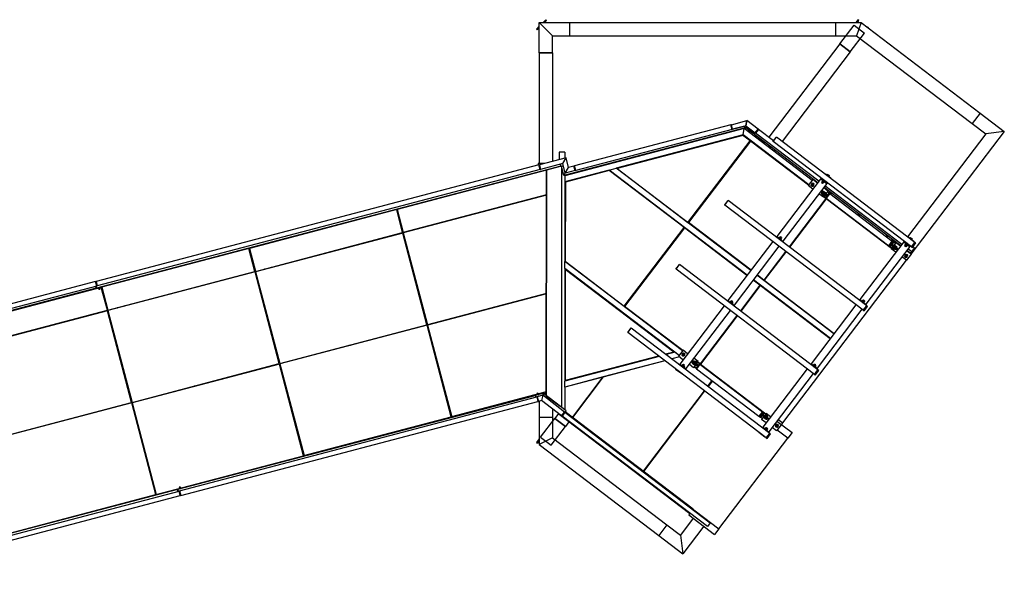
# Model space of a CAD drawing. Header units: millimetres. Extents: x 30 to 60678, y -866 to 36935.
# Tile 26 of 26: x 50298 to 60678, y 19473 to 25501. Entities that reach past the tile are written whole.
import ezdxf

# ---------------------------------------------------------------- set-up
doc = ezdxf.new("R2010")
doc.units = ezdxf.units.MM

# ---------------------------------------------------------------- blocks, each defined once
blk = doc.blocks.new('zw$6E5A')
at = {"color": 7}
for p, q in [((16945, 12066), (16916, 12037)), ((16933, 12037), (16953, 12058)), ((16953, 12058), (16945, 12066)), ((20236, 12065), (20215, 12037)), ((20230, 12037), (20246, 12058)), ((20246, 12058), (20236, 12065)), ((16875, 11996), (16846, 11967)), ((16846, 11967), (16854, 11959)), ((16854, 11959), (16875, 11979)), ((16875, 12037), (17015, 11897)), ((16875, 12037), (17195, 12037)), ((16875, 11717), (16875, 12037)), ((16875, 12037), (17015, 11897)), ((17195, 12037), (17195, 11897)), ((17195, 12037), (20000, 12037)), ((17195, 12037), (17195, 11897)), ((20000, 12037), (20000, 11897)), ((20000, 12037), (20000, 11897)), ((20000, 12037), (20268, 12037)), ((20043, 11810), (20194, 12009)), ((20194, 12009), (20305, 11925)), ((20268, 12037), (20220, 11897)), ((20268, 12037), (20220, 11897)), ((20268, 12037), (21524, 11082)), ((20338, 11988), (20336, 11985)), ((20348, 11980), (20338, 11988)), ((20346, 11978), (20348, 11980)), ((17015, 11897), (17195, 11897)), ((17015, 11717), (17015, 11897)), ((17195, 11897), (20000, 11897)), ((20000, 11897), (20220, 11897)), ((20154, 11726), (20305, 11925)), ((20220, 11897), (21439, 10970)), ((20043, 11810), (19295, 10827)), ((20043, 11810), (20154, 11726)), ((20154, 11726), (20043, 11810)), ((16875, 11717), (16875, 10549)), ((17015, 11717), (16875, 11717)), ((16875, 11717), (17015, 11717)), ((17015, 11717), (17015, 10572)), ((20154, 11726), (19437, 10782)), ((18902, 10959), (19065, 11003)), ((19065, 11003), (19054, 10948)), ((19054, 10948), (19065, 11003)), ((19184, 10912), (19065, 11003)), ((21524, 11082), (21439, 10970)), ((21524, 11082), (21439, 10970)), ((21524, 11082), (21778, 10888)), ((19045, 10924), (17135, 10422)), ((19037, 10917), (17145, 10420)), ((18897, 10958), (17247, 10524)), ((18910, 10909), (17260, 10476)), ((18902, 10959), (18897, 10958)), ((18910, 10909), (18897, 10958)), ((18910, 10909), (18897, 10958)), ((18897, 10958), (18897, 10958)), ((18914, 10911), (18902, 10959)), ((18914, 10911), (18910, 10909)), ((18910, 10909), (18910, 10909)), ((18914, 10911), (19054, 10948)), ((19040, 10944), (18914, 10911)), ((18914, 10911), (18914, 10911)), ((19024, 10852), (19037, 10917)), ((19754, 10372), (19037, 10917)), ((19045, 10924), (19040, 10944)), ((19053, 10924), (19065, 10940)), ((19811, 10347), (19053, 10924)), ((19054, 10948), (19153, 10872)), ((19153, 10872), (19184, 10912)), ((19157, 10869), (19188, 10909)), ((19188, 10909), (19157, 10869)), ((19184, 10912), (19184, 10912)), ((19184, 10912), (19188, 10909)), ((19346, 10789), (19188, 10909)), ((19188, 10909), (19188, 10909)), ((21439, 10970), (21582, 10861)), ((19024, 10852), (17686, 10500)), ((19022, 10846), (17697, 10498)), ((18730, 10840), (18706, 10833)), ((18706, 10833), (18707, 10831)), ((18708, 10836), (18709, 10834)), ((18717, 10838), (18718, 10837)), ((18727, 10841), (18727, 10839)), ((18730, 10840), (18730, 10837)), ((18822, 10866), (18823, 10861)), ((18833, 10869), (18835, 10864)), ((19025, 10851), (19022, 10846)), ((19098, 10789), (19022, 10846)), ((19718, 10324), (19024, 10852)), ((19078, 10890), (19076, 10887)), ((19097, 10875), (19078, 10890)), ((19086, 10896), (19080, 10888)), ((19101, 10885), (19086, 10896)), ((19093, 10891), (19087, 10883)), ((19090, 10896), (19089, 10894)), ((19101, 10885), (19095, 10877)), ((19097, 10875), (19095, 10873)), ((19099, 10888), (19098, 10887)), ((19149, 10835), (19148, 10833)), ((19168, 10821), (19149, 10835)), ((19157, 10842), (19151, 10834)), ((19153, 10872), (19153, 10872)), ((19153, 10872), (19157, 10869)), ((19823, 10363), (19157, 10869)), ((19157, 10869), (19157, 10869)), ((19172, 10830), (19157, 10842)), ((19165, 10836), (19159, 10828)), ((19161, 10841), (19160, 10840)), ((19172, 10830), (19166, 10822)), ((19168, 10821), (19167, 10818)), ((19171, 10834), (19170, 10832)), ((19185, 10823), (19176, 10811)), ((19183, 10812), (19189, 10820)), ((19247, 10764), (19183, 10812)), ((19207, 10798), (19205, 10795)), ((19226, 10783), (19207, 10798)), ((19213, 10802), (19208, 10797)), ((19217, 10799), (19213, 10794)), ((19340, 10781), (19376, 10828)), ((19341, 10780), (19377, 10828)), ((19341, 10780), (19377, 10828)), ((19377, 10828), (19376, 10828)), ((20837, 9718), (19377, 10828)), ((21582, 10861), (20758, 9778)), ((21778, 10888), (20794, 9593)), ((21778, 10888), (21582, 10861)), ((21778, 10888), (21582, 10861)), ((18444, 9929), (19098, 10789)), ((19102, 10786), (18448, 9926)), ((18782, 10788), (18784, 10783)), ((19076, 10753), (19072, 10756)), ((19715, 10320), (19102, 10786)), ((19145, 10760), (19142, 10756)), ((19207, 10712), (19204, 10708)), ((19225, 10793), (19221, 10787)), ((19224, 10699), (19221, 10695)), ((19226, 10783), (19224, 10781)), ((19229, 10790), (19225, 10784)), ((19253, 10772), (19244, 10760)), ((19244, 10760), (19247, 10764)), ((19293, 10726), (19291, 10724)), ((19312, 10712), (19293, 10726)), ((19301, 10733), (19295, 10725)), ((19316, 10721), (19301, 10733)), ((19308, 10727), (19302, 10719)), ((19305, 10732), (19303, 10731)), ((19316, 10721), (19310, 10713)), ((19312, 10712), (19310, 10709)), ((19314, 10725), (19313, 10723)), ((19341, 10780), (19340, 10781)), ((20800, 9670), (19341, 10780)), ((17158, 10610), (16878, 10536)), ((17085, 10669), (17085, 10591)), ((17145, 10669), (17085, 10669)), ((17123, 10549), (17158, 10610)), ((17123, 10549), (17158, 10610)), ((17145, 10669), (17145, 10606)), ((17185, 10508), (17158, 10610)), ((18021, 10655), (18022, 10651)), ((18033, 10658), (18034, 10654)), ((18105, 10610), (18107, 10605)), ((18149, 10687), (18126, 10681)), ((18126, 10681), (18127, 10678)), ((18128, 10683), (18129, 10682)), ((18137, 10686), (18138, 10684)), ((18146, 10688), (18147, 10686)), ((18149, 10687), (18150, 10684)), ((19364, 10687), (19355, 10675)), ((16873, 10535), (12204, 9306)), ((17103, 10523), (12208, 9235)), ((16886, 10486), (12217, 9258)), ((16927, 10549), (16865, 10549)), ((16865, 10549), (16865, 10533)), ((16873, 10535), (16878, 10536)), ((16886, 10486), (16873, 10535)), ((16873, 10535), (16886, 10486)), ((16878, 10536), (16890, 10488)), ((16886, 10486), (16890, 10488)), ((17123, 10549), (16890, 10488)), ((16890, 10488), (16890, 10488)), ((16890, 10488), (16890, 10488)), ((17112, 10520), (16953, 10478)), ((17025, 10502), (17025, 10497)), ((17085, 10518), (17085, 10513)), ((17098, 10542), (17103, 10523)), ((17110, 10519), (17129, 10524)), ((17135, 10422), (17110, 10519)), ((17112, 10510), (17110, 7979)), ((17112, 10520), (17112, 10520)), ((17149, 10447), (17123, 10549)), ((17149, 10447), (17185, 10508)), ((17149, 10447), (17185, 10508)), ((17242, 10523), (17185, 10508)), ((17247, 10524), (17242, 10523)), ((17255, 10475), (17242, 10523)), ((17255, 10475), (17242, 10523)), ((17242, 10523), (17242, 10523)), ((17260, 10476), (17247, 10524)), ((17260, 10476), (17247, 10524)), ((17612, 10481), (17686, 10500)), ((19106, 9420), (17686, 10500)), ((17697, 10498), (18444, 9929)), ((16953, 10478), (15377, 10064)), ((16817, 10448), (16819, 10443)), ((16819, 10448), (16820, 10443)), ((16828, 10451), (16830, 10446)), ((16865, 10460), (16865, 10455)), ((16939, 10480), (16939, 10475)), ((16953, 10478), (16950, 8101)), ((16950, 8101), (16953, 10478)), ((16951, 10483), (16951, 10478)), ((17135, 10422), (17149, 10447)), ((17135, 10422), (17149, 10447)), ((17612, 10481), (17145, 10358)), ((17145, 10425), (17145, 9516)), ((17255, 10475), (17149, 10447)), ((17255, 10475), (17149, 10447)), ((17149, 10447), (17149, 10447)), ((17612, 10475), (17151, 10354)), ((17260, 10476), (17255, 10475)), ((17255, 10475), (17255, 10475)), ((17346, 10478), (17348, 10473)), ((17358, 10481), (17359, 10476)), ((19069, 9372), (17612, 10481)), ((18402, 9874), (17612, 10475)), ((17669, 10438), (17666, 10434)), ((17787, 10429), (17784, 10425)), ((19847, 10395), (19380, 9781)), ((19849, 10394), (19844, 10387)), ((19844, 10387), (19908, 10339)), ((19884, 10443), (19885, 10445)), ((19885, 10445), (19949, 10397)), ((19905, 10430), (19903, 10428)), ((19929, 10412), (19905, 10430)), ((19908, 10428), (19914, 10436)), ((19914, 10436), (19933, 10422)), ((19923, 10429), (19917, 10421)), ((19933, 10422), (19927, 10414)), ((19929, 10412), (19927, 10410)), ((19949, 10397), (19947, 10394)), ((17151, 10329), (17145, 10329)), ((17151, 10354), (17150, 9519)), ((19906, 10340), (19444, 9732)), ((19760, 10380), (19712, 10316)), ((19759, 10280), (19712, 10316)), ((19743, 10318), (19743, 10320)), ((19744, 10315), (19743, 10318)), ((19746, 10334), (19744, 10320)), ((19744, 10320), (19755, 10312)), ((19746, 10312), (19744, 10315)), ((19759, 10339), (19746, 10334)), ((19750, 10310), (19746, 10312)), ((19754, 10310), (19750, 10310)), ((19755, 10311), (19754, 10310)), ((19755, 10312), (19768, 10317)), ((19758, 10341), (19760, 10341)), ((19770, 10331), (19759, 10339)), ((19808, 10343), (19760, 10380)), ((19760, 10341), (19764, 10341)), ((19764, 10341), (19767, 10339)), ((19767, 10339), (19770, 10336)), ((19768, 10317), (19770, 10331)), ((19770, 10336), (19771, 10333)), ((19771, 10333), (19771, 10331)), ((19778, 10370), (19776, 10367)), ((19793, 10358), (19778, 10370)), ((19782, 10369), (19781, 10368)), ((19786, 10364), (19784, 10361)), ((19792, 10362), (19791, 10360)), ((19793, 10358), (19792, 10356)), ((19858, 10357), (19850, 10346)), ((19863, 10337), (19850, 10346)), ((19863, 10369), (19855, 10359)), ((19855, 10359), (19874, 10345)), ((19862, 10374), (19861, 10371)), ((19884, 10353), (19861, 10371)), ((19871, 10347), (19863, 10337)), ((19872, 10362), (19865, 10352)), ((19919, 10259), (19872, 10295)), ((19874, 10345), (19882, 10355)), ((20686, 9681), (19875, 10299)), ((19886, 10356), (19884, 10353)), ((20699, 9697), (19887, 10315)), ((19898, 10281), (19895, 10277)), ((19902, 10278), (19899, 10274)), ((19908, 10339), (19913, 10345)), ((16952, 10220), (15441, 9822)), ((16952, 10215), (15442, 9817)), ((15883, 10202), (15884, 10197)), ((15884, 10202), (15885, 10197)), ((15894, 10205), (15895, 10200)), ((16818, 10184), (16815, 10178)), ((16818, 10184), (16816, 10179)), ((16891, 10204), (16889, 10198)), ((16905, 10207), (16905, 10202)), ((16906, 10207), (16906, 10202)), ((19898, 10181), (19510, 9671)), ((19902, 10178), (19514, 9668)), ((19871, 10195), (19823, 10231)), ((19840, 10253), (19900, 10208)), ((19895, 10221), (19845, 10260)), ((19854, 10234), (19854, 10235)), ((19855, 10230), (19854, 10234)), ((19856, 10241), (19855, 10236)), ((19855, 10236), (19866, 10227)), ((19858, 10227), (19855, 10230)), ((19861, 10258), (19856, 10251)), ((19864, 10223), (19856, 10214)), ((19856, 10214), (19856, 10213)), ((19856, 10213), (19864, 10208)), ((19861, 10226), (19858, 10227)), ((19865, 10232), (19860, 10226)), ((19860, 10226), (19875, 10215)), ((19916, 10216), (19861, 10258)), ((19865, 10226), (19861, 10226)), ((19866, 10234), (19864, 10232)), ((19864, 10232), (19865, 10232)), ((19864, 10208), (19871, 10217)), ((19868, 10205), (19864, 10208)), ((19865, 10232), (19884, 10218)), ((19866, 10226), (19865, 10226)), ((19866, 10227), (19872, 10229)), ((19871, 10228), (19866, 10221)), ((19870, 10255), (19867, 10253)), ((19875, 10214), (19868, 10205)), ((19870, 10256), (19871, 10256)), ((19881, 10246), (19870, 10255)), ((19871, 10256), (19875, 10256)), ((19888, 10217), (19871, 10195)), ((19878, 10222), (19873, 10216)), ((19898, 10181), (19874, 10199)), ((19875, 10256), (19878, 10254)), ((19877, 10248), (19875, 10247)), ((19875, 10215), (19880, 10221)), ((19875, 10215), (19878, 10212)), ((19896, 10234), (19877, 10248)), ((19882, 10219), (19877, 10213)), ((19895, 10189), (19877, 10203)), ((19878, 10254), (19881, 10252)), ((19878, 10247), (19882, 10252)), ((19878, 10212), (19883, 10218)), ((19881, 10222), (19880, 10221)), ((19881, 10252), (19882, 10248)), ((19881, 10243), (19881, 10246)), ((19882, 10252), (19895, 10243)), ((19882, 10248), (19882, 10247)), ((19887, 10248), (19883, 10243)), ((19885, 10219), (19884, 10218)), ((19894, 10244), (19890, 10238)), ((19895, 10222), (19890, 10215)), ((19895, 10243), (19891, 10237)), ((19892, 10236), (19891, 10235)), ((19897, 10241), (19893, 10236)), ((19898, 10240), (19895, 10243)), ((19898, 10240), (19895, 10235)), ((19895, 10189), (19932, 10237)), ((19896, 10234), (19895, 10232)), ((19911, 10210), (19895, 10221)), ((19895, 10189), (19902, 10184)), ((19919, 10259), (19898, 10230)), ((19900, 10208), (19904, 10215)), ((19938, 10232), (19902, 10184)), ((19902, 10184), (19938, 10232)), ((19902, 10184), (20560, 9683)), ((20590, 9654), (19902, 10178)), ((19916, 10216), (19911, 10210)), ((19932, 10237), (19913, 10251)), ((19933, 10239), (19932, 10237)), ((19932, 10237), (19938, 10232)), ((19952, 10225), (19933, 10239)), ((19941, 10246), (19935, 10238)), ((19938, 10232), (20596, 9731)), ((19957, 10234), (19941, 10246)), ((19949, 10240), (19943, 10232)), ((19945, 10245), (19944, 10243)), ((19957, 10234), (19950, 10226)), ((19952, 10225), (19951, 10222)), ((19955, 10238), (19954, 10236)), ((18832, 10112), (18868, 10160)), ((18832, 10111), (18869, 10159)), ((18832, 10111), (18869, 10159)), ((18832, 10111), (18832, 10112)), ((20292, 9002), (18832, 10111)), ((18869, 10159), (18868, 10160)), ((20328, 9049), (18869, 10159)), ((19876, 10144), (19872, 10147)), ((15373, 10063), (13820, 9654)), ((15377, 10064), (15373, 10063)), ((15436, 9821), (15373, 10063)), ((15377, 10064), (15441, 9822)), ((15378, 10064), (15441, 9822)), ((16186, 10018), (16188, 10013)), ((16188, 10019), (16189, 10014)), ((16246, 10034), (16247, 10029)), ((20232, 10012), (20230, 10010)), ((20251, 9998), (20232, 10012)), ((20240, 10019), (20234, 10011)), ((20255, 10007), (20240, 10019)), ((20247, 10013), (20241, 10005)), ((20244, 10018), (20243, 10016)), ((20255, 10007), (20249, 9999)), ((20251, 9998), (20249, 9995)), ((20253, 10011), (20252, 10009)), ((14948, 9956), (14949, 9951)), ((14949, 9956), (14950, 9952)), ((14959, 9959), (14960, 9954)), ((15408, 9948), (15403, 9947)), ((15408, 9948), (15403, 9947)), ((15620, 9864), (15615, 9868)), ((17772, 9046), (18402, 9874)), ((18406, 9871), (17776, 9043)), ((18385, 9893), (18382, 9889)), ((19066, 9368), (18406, 9871)), ((18424, 9944), (18421, 9941)), ((19109, 9424), (18448, 9926)), ((18468, 9911), (18465, 9907)), ((13884, 9412), (15436, 9821)), ((15438, 9816), (13885, 9408)), ((15261, 9775), (15258, 9769)), ((15261, 9775), (15259, 9769)), ((15334, 9794), (15332, 9788)), ((15386, 9808), (15388, 9803)), ((15387, 9808), (15389, 9803)), ((15398, 9811), (15399, 9806)), ((15399, 9811), (15400, 9806)), ((15408, 9813), (15409, 9809)), ((15409, 9814), (15411, 9809)), ((15692, 8849), (15438, 9816)), ((15442, 9817), (15697, 8850)), ((15442, 9817), (15697, 8850)), ((15467, 9829), (15469, 9824)), ((15546, 9845), (15541, 9848)), ((15547, 9845), (15542, 9849)), ((18429, 9860), (18426, 9855)), ((19375, 9774), (19380, 9781)), ((19380, 9781), (19444, 9732)), ((19402, 9768), (19400, 9765)), ((19426, 9750), (19402, 9768)), ((19412, 9776), (19404, 9766)), ((19412, 9776), (19431, 9762)), ((19421, 9769), (19414, 9759)), ((19418, 9778), (19415, 9774)), ((19431, 9768), (19418, 9778)), ((19431, 9762), (19423, 9751)), ((19431, 9768), (19428, 9764)), ((20530, 9785), (20529, 9783)), ((20549, 9771), (20530, 9785)), ((20538, 9792), (20532, 9784)), ((20554, 9780), (20538, 9792)), ((20546, 9786), (20540, 9778)), ((20542, 9791), (20541, 9789)), ((20554, 9780), (20547, 9772)), ((20549, 9771), (20548, 9768)), ((20552, 9784), (20551, 9782)), ((20759, 9777), (20761, 9779)), ((20761, 9779), (20825, 9731)), ((20781, 9764), (20779, 9762)), ((20805, 9746), (20781, 9764)), ((20783, 9762), (20789, 9770)), ((20789, 9770), (20808, 9756)), ((20799, 9763), (20793, 9755)), ((13820, 9654), (13816, 9653)), ((13820, 9654), (13884, 9412)), ((13821, 9654), (13884, 9413)), ((14013, 9710), (14014, 9705)), ((14014, 9710), (14016, 9706)), ((14024, 9713), (14025, 9708)), ((19339, 9726), (18865, 9104)), ((19402, 9678), (18929, 9056)), ((19426, 9750), (19424, 9747)), ((19444, 9732), (19439, 9726)), ((20718, 9723), (20256, 9115)), ((20782, 9674), (20319, 9066)), ((20542, 9697), (20539, 9693)), ((20596, 9731), (20560, 9683)), ((20560, 9683), (20596, 9731)), ((20575, 9672), (20560, 9683)), ((20603, 9726), (20566, 9679)), ((20575, 9672), (20591, 9693)), ((20593, 9658), (20575, 9672)), ((20582, 9742), (20585, 9746)), ((20587, 9706), (20582, 9699)), ((20582, 9699), (20597, 9688)), ((20585, 9746), (20633, 9710)), ((20650, 9657), (20587, 9706)), ((20604, 9672), (20587, 9650)), ((20597, 9688), (20593, 9681)), ((20593, 9681), (20652, 9636)), ((20596, 9731), (20611, 9720)), ((20611, 9720), (20596, 9699)), ((20657, 9642), (20597, 9688)), ((20605, 9659), (20598, 9650)), ((20606, 9668), (20602, 9662)), ((20602, 9662), (20620, 9648)), ((20607, 9670), (20606, 9669)), ((20622, 9657), (20606, 9669)), ((20613, 9653), (20606, 9644)), ((20609, 9732), (20607, 9729)), ((20612, 9664), (20607, 9657)), ((20628, 9717), (20609, 9732)), ((20615, 9736), (20610, 9731)), ((20630, 9706), (20611, 9720)), ((20619, 9733), (20614, 9727)), ((20636, 9714), (20614, 9685)), ((20620, 9658), (20615, 9652)), ((20621, 9657), (20616, 9651)), ((20618, 9685), (20617, 9683)), ((20634, 9673), (20618, 9685)), ((20623, 9655), (20618, 9649)), ((20618, 9653), (20618, 9654)), ((20623, 9689), (20619, 9683)), ((20620, 9660), (20620, 9654)), ((20620, 9648), (20625, 9654)), ((20620, 9654), (20631, 9646)), ((20623, 9658), (20622, 9657)), ((20625, 9654), (20622, 9657)), ((20627, 9727), (20623, 9721)), ((20640, 9676), (20623, 9689)), ((20628, 9685), (20625, 9680)), ((20626, 9656), (20625, 9654)), ((20628, 9717), (20626, 9715)), ((20631, 9724), (20627, 9718)), ((20635, 9680), (20631, 9675)), ((20634, 9674), (20631, 9672)), ((20636, 9679), (20632, 9674)), ((20634, 9673), (20632, 9671)), ((20634, 9675), (20636, 9675)), ((20645, 9665), (20634, 9674)), ((20637, 9670), (20634, 9673)), ((20639, 9677), (20635, 9672)), ((20683, 9677), (20636, 9714)), ((20640, 9676), (20636, 9671)), ((20636, 9675), (20639, 9675)), ((20637, 9670), (20636, 9668)), ((20642, 9664), (20637, 9658)), ((20639, 9675), (20643, 9673)), ((20643, 9673), (20645, 9671)), ((20645, 9671), (20646, 9667)), ((20645, 9662), (20645, 9665)), ((20646, 9667), (20646, 9665)), ((20650, 9657), (20646, 9651)), ((20655, 9706), (20652, 9702)), ((20659, 9703), (20656, 9699)), ((20666, 9695), (20664, 9692)), ((20681, 9683), (20666, 9695)), ((20670, 9694), (20669, 9693)), ((20673, 9689), (20671, 9687)), ((20679, 9687), (20678, 9685)), ((20681, 9683), (20679, 9681)), ((20686, 9682), (20683, 9678)), ((20723, 9729), (20718, 9723)), ((20718, 9723), (20782, 9674)), ((20734, 9691), (20726, 9680)), ((20739, 9671), (20726, 9680)), ((20738, 9703), (20731, 9693)), ((20731, 9693), (20750, 9679)), ((20738, 9708), (20736, 9705)), ((20760, 9687), (20736, 9705)), ((20746, 9681), (20739, 9671)), ((20748, 9696), (20740, 9686)), ((20750, 9679), (20758, 9689)), ((20762, 9690), (20760, 9687)), ((20782, 9674), (20786, 9681)), ((20800, 9670), (20837, 9718)), ((20837, 9718), (20800, 9670)), ((20800, 9670), (20809, 9664)), ((20837, 9717), (20801, 9670)), ((20808, 9756), (20802, 9748)), ((20802, 9619), (20832, 9658)), ((20832, 9658), (20802, 9619)), ((20805, 9746), (20803, 9744)), ((20809, 9664), (20845, 9712)), ((20832, 9658), (20815, 9672)), ((20825, 9731), (20823, 9729)), ((20845, 9712), (20837, 9718)), ((13816, 9653), (12263, 9245)), ((13879, 9411), (13816, 9653)), ((14630, 9609), (14631, 9604)), ((14631, 9609), (14632, 9604)), ((14689, 9624), (14690, 9619)), ((19474, 9624), (19244, 9321)), ((19478, 9621), (19248, 9318)), ((20635, 9614), (20587, 9650)), ((20609, 9641), (20598, 9650)), ((20616, 9651), (20609, 9641)), ((20620, 9649), (20618, 9653)), ((20622, 9646), (20620, 9649)), ((20625, 9645), (20622, 9646)), ((20629, 9644), (20625, 9645)), ((20631, 9645), (20629, 9644)), ((20631, 9646), (20636, 9648)), ((20746, 9529), (20699, 9565)), ((20730, 9568), (20730, 9569)), ((20731, 9564), (20730, 9568)), ((20733, 9583), (20731, 9570)), ((20731, 9570), (20742, 9561)), ((20733, 9562), (20731, 9564)), ((20746, 9589), (20733, 9583)), ((20737, 9560), (20733, 9562)), ((20741, 9560), (20737, 9560)), ((20742, 9560), (20741, 9560)), ((20742, 9561), (20755, 9567)), ((20795, 9593), (20746, 9529)), ((20746, 9590), (20747, 9590)), ((20757, 9580), (20746, 9589)), ((20795, 9593), (20747, 9629)), ((20747, 9590), (20751, 9590)), ((20790, 9603), (20750, 9633)), ((20751, 9590), (20754, 9589)), ((20754, 9589), (20757, 9586)), ((20755, 9567), (20757, 9580)), ((20757, 9586), (20758, 9582)), ((20758, 9582), (20758, 9581)), ((20802, 9619), (20762, 9649)), ((20802, 9619), (20790, 9603)), ((13078, 9464), (13079, 9459)), ((13080, 9464), (13081, 9460)), ((13089, 9467), (13091, 9462)), ((13851, 9538), (13846, 9537)), ((13851, 9538), (13846, 9537)), ((14063, 9454), (14058, 9458)), ((17150, 9549), (17145, 9549)), ((18386, 8573), (17145, 9516)), ((17145, 9441), (17145, 9516)), ((17150, 9519), (17772, 9046)), ((17203, 9479), (17200, 9475)), ((18317, 9435), (18353, 9483)), ((18318, 9435), (18354, 9483)), ((18318, 9435), (18354, 9483)), ((18354, 9483), (18353, 9483)), ((19814, 8373), (18354, 9483)), ((19442, 7814), (20746, 9529)), ((12327, 9003), (13879, 9411)), ((13881, 9406), (12328, 8998)), ((13704, 9365), (13701, 9359)), ((13705, 9365), (13702, 9359)), ((13777, 9384), (13775, 9379)), ((13829, 9398), (13831, 9393)), ((13830, 9398), (13832, 9393)), ((13841, 9401), (13843, 9396)), ((13842, 9401), (13844, 9397)), ((13851, 9404), (13852, 9399)), ((13853, 9404), (13854, 9399)), ((14135, 8439), (13881, 9406)), ((13885, 9408), (14140, 8440)), ((13886, 9408), (14140, 8441)), ((13911, 9419), (13912, 9415)), ((13989, 9435), (13984, 9439)), ((13990, 9435), (13985, 9439)), ((18350, 8525), (17145, 9441)), ((17145, 9441), (17145, 8254)), ((17150, 9431), (17150, 8261)), ((18294, 8561), (17150, 9431)), ((17247, 9363), (17244, 9359)), ((18318, 9435), (18317, 9435)), ((19777, 8325), (18318, 9435)), ((19981, 8754), (19169, 9372)), ((19244, 9321), (19172, 9375)), ((12199, 9305), (8464, 8323)), ((12212, 9257), (8477, 8274)), ((12259, 9243), (10707, 8835)), ((12199, 9305), (12204, 9306)), ((12212, 9257), (12199, 9305)), ((12199, 9305), (12199, 9305)), ((12212, 9257), (12199, 9305)), ((12199, 9254), (12205, 9234)), ((12202, 9254), (12206, 9240)), ((12203, 9255), (12207, 9240)), ((12203, 9255), (12207, 9240)), ((12204, 9306), (12217, 9258)), ((12217, 9258), (12204, 9306)), ((12209, 9238), (12205, 9255)), ((12210, 9236), (12205, 9255)), ((12206, 9240), (12208, 9240)), ((12217, 9258), (12212, 9257)), ((12212, 9257), (12212, 9257)), ((12223, 9239), (12223, 9237)), ((12223, 9239), (12224, 9237)), ((12243, 9242), (12224, 9237)), ((12229, 9239), (12231, 9231)), ((12238, 9241), (12240, 9233)), ((12243, 9244), (12243, 9242)), ((12243, 9242), (12245, 9235)), ((12263, 9245), (12259, 9243)), ((12323, 9002), (12259, 9243)), ((12263, 9245), (12327, 9003)), ((12264, 9245), (12327, 9003)), ((17150, 9335), (17145, 9335)), ((19202, 9265), (18996, 8995)), ((19206, 9262), (19000, 8992)), ((19202, 9265), (19130, 9320)), ((19945, 8706), (19133, 9324)), ((19185, 9284), (19182, 9280)), ((19942, 8702), (19206, 9262)), ((19224, 9336), (19221, 9332)), ((19229, 9251), (19226, 9247)), ((19248, 9318), (19984, 8758)), ((19268, 9303), (19265, 9299)), ((12205, 9234), (8469, 8251)), ((12143, 9218), (12145, 9213)), ((12145, 9219), (12146, 9214)), ((12154, 9221), (12156, 9216)), ((12209, 9238), (12204, 9236)), ((12208, 9237), (12208, 9235)), ((12209, 9238), (12209, 9238)), ((12224, 9237), (12223, 9237)), ((12226, 9229), (12224, 9237)), ((12224, 9237), (12226, 9230)), ((12245, 9235), (12226, 9230)), ((12226, 9230), (12226, 9229)), ((12230, 9231), (12232, 9223)), ((12231, 9231), (12233, 9223)), ((12233, 9223), (12232, 9223)), ((12233, 9223), (12242, 9225)), ((12233, 9223), (12233, 9223)), ((12240, 9233), (12242, 9226)), ((12242, 9226), (12242, 9225)), ((13073, 9199), (13074, 9194)), ((13074, 9199), (13075, 9195)), ((13132, 9215), (13133, 9210)), ((16951, 9180), (15697, 8850)), ((16951, 9175), (15698, 8845)), ((16875, 9160), (16875, 9155)), ((16905, 9168), (16905, 9163)), ((16906, 9168), (16906, 9163)), ((12294, 9129), (12289, 9127)), ((12294, 9129), (12289, 9127)), ((12506, 9045), (12501, 9049)), ((16428, 9042), (16425, 9037)), ((16442, 9046), (16443, 9041)), ((16444, 9047), (16445, 9042)), ((16502, 9062), (16503, 9057)), ((17752, 9061), (17749, 9057)), ((18389, 8577), (17776, 9043)), ((18824, 9050), (18357, 8435)), ((18861, 9098), (18865, 9104)), ((18865, 9104), (18929, 9056)), ((18887, 9091), (18885, 9089)), ((18911, 9073), (18887, 9091)), ((18897, 9100), (18890, 9089)), ((18897, 9100), (18916, 9085)), ((18907, 9092), (18899, 9082)), ((18904, 9101), (18901, 9097)), ((18916, 9092), (18904, 9101)), ((18916, 9085), (18909, 9075)), ((18911, 9073), (18909, 9071)), ((18916, 9092), (18913, 9088)), ((18929, 9056), (18924, 9049)), ((20214, 9061), (19741, 8438)), ((20251, 9108), (20256, 9115)), ((20256, 9115), (20319, 9066)), ((20277, 9102), (20275, 9100)), ((20301, 9084), (20277, 9102)), ((20287, 9110), (20280, 9100)), ((20287, 9110), (20307, 9096)), ((20297, 9103), (20289, 9093)), ((20294, 9112), (20291, 9108)), ((20328, 9049), (20292, 9002)), ((20292, 9002), (20328, 9049)), ((20329, 9049), (20293, 9001)), ((20306, 9102), (20294, 9112)), ((20307, 9096), (20299, 9086)), ((20301, 9084), (20299, 9081)), ((20300, 8995), (20337, 9043)), ((20306, 9102), (20303, 9098)), ((20319, 9066), (20314, 9060)), ((20337, 9043), (20328, 9049)), ((10770, 8593), (12323, 9002)), ((12324, 8997), (10771, 8588)), ((12147, 8955), (12144, 8950)), ((12148, 8956), (12145, 8950)), ((12221, 8975), (12218, 8969)), ((12272, 8988), (12274, 8984)), ((12273, 8989), (12275, 8984)), ((12284, 8992), (12286, 8987)), ((12285, 8992), (12287, 8987)), ((12294, 8994), (12295, 8989)), ((12296, 8995), (12297, 8990)), ((12578, 8030), (12324, 8997)), ((12328, 8998), (12583, 8031)), ((12329, 8998), (12583, 8031)), ((12354, 9010), (12355, 9005)), ((12432, 9025), (12427, 9029)), ((12433, 9026), (12428, 9029)), ((16354, 9023), (16351, 9017)), ((16355, 9023), (16352, 9017)), ((17796, 9028), (17793, 9024)), ((18888, 9001), (18421, 8387)), ((18960, 8947), (18572, 8437)), ((18964, 8944), (18576, 8434)), ((20278, 9012), (19805, 8390)), ((20292, 9002), (20300, 8995)), ((14140, 8440), (15692, 8849)), ((15693, 8844), (14141, 8436)), ((15642, 8836), (15643, 8831)), ((15643, 8836), (15644, 8831)), ((15662, 8841), (15664, 8836)), ((15663, 8841), (15665, 8837)), ((15664, 8841), (15665, 8837)), ((15665, 8842), (15666, 8837)), ((15948, 7877), (15693, 8844)), ((15698, 8845), (15953, 7878)), ((15698, 8845), (15952, 7878)), ((15723, 8857), (15724, 8852)), ((11516, 8789), (11517, 8785)), ((11517, 8790), (11518, 8785)), ((11575, 8805), (11577, 8800)), ((17809, 8767), (17845, 8815)), ((17809, 8766), (17846, 8814)), ((17809, 8766), (17846, 8814)), ((17809, 8766), (17809, 8767)), ((19269, 7656), (17809, 8766)), ((17846, 8814), (17845, 8815)), ((19305, 7704), (17846, 8814)), ((14871, 8633), (14868, 8627)), ((14885, 8637), (14887, 8632)), ((14887, 8637), (14888, 8632)), ((14945, 8652), (14946, 8647)), ((14964, 8652), (14959, 8656)), ((14965, 8652), (14960, 8656)), ((15038, 8672), (15033, 8676)), ((18202, 8637), (18199, 8633)), ((14798, 8614), (14795, 8608)), ((14797, 8613), (14795, 8608)), ((18139, 8516), (17145, 8254)), ((18134, 8519), (17150, 8261)), ((18294, 8561), (18208, 8539)), ((18305, 8559), (18213, 8535)), ((18243, 8548), (18245, 8543)), ((18350, 8525), (18305, 8559)), ((18392, 8581), (18344, 8517)), ((18391, 8481), (18344, 8517)), ((18381, 8527), (18381, 8529)), ((18382, 8524), (18381, 8527)), ((18384, 8543), (18382, 8529)), ((18382, 8529), (18393, 8521)), ((18385, 8521), (18382, 8524)), ((18397, 8548), (18384, 8543)), ((18388, 8520), (18385, 8521)), ((18392, 8519), (18388, 8520)), ((18440, 8544), (18392, 8581)), ((18393, 8520), (18392, 8519)), ((18393, 8521), (18406, 8526)), ((18397, 8550), (18398, 8550)), ((18408, 8540), (18397, 8548)), ((18398, 8550), (18402, 8550)), ((18402, 8550), (18405, 8548)), ((18405, 8548), (18408, 8545)), ((18406, 8526), (18408, 8540)), ((18408, 8545), (18409, 8542)), ((18409, 8542), (18409, 8540)), ((12583, 8031), (14135, 8439)), ((14136, 8434), (12584, 8026)), ((14085, 8426), (14086, 8421)), ((14086, 8426), (14087, 8422)), ((14106, 8432), (14107, 8427)), ((14107, 8432), (14108, 8427)), ((14107, 8432), (14108, 8427)), ((14108, 8432), (14110, 8427)), ((14391, 7467), (14136, 8434)), ((14141, 8436), (14396, 7469)), ((14141, 8436), (14395, 7469)), ((14166, 8447), (14168, 8443)), ((18200, 8469), (17145, 8192)), ((18200, 8469), (17550, 8299)), ((18353, 8510), (18273, 8489)), ((18353, 8510), (18273, 8489)), ((18352, 8429), (18357, 8435)), ((18357, 8435), (18421, 8387)), ((18379, 8423), (18377, 8420)), ((18403, 8404), (18379, 8423)), ((18389, 8431), (18381, 8421)), ((18389, 8431), (18408, 8417)), ((18398, 8424), (18391, 8414)), ((18395, 8433), (18392, 8429)), ((18408, 8423), (18395, 8433)), ((18408, 8417), (18400, 8406)), ((18408, 8423), (18405, 8419)), ((18503, 8396), (18455, 8432)), ((18532, 8429), (18482, 8467)), ((18487, 8474), (18546, 8428)), ((18488, 8452), (18493, 8459)), ((18543, 8411), (18488, 8452)), ((18492, 8443), (18492, 8444)), ((18493, 8439), (18492, 8443)), ((18494, 8448), (18493, 8445)), ((18493, 8445), (18504, 8436)), ((18496, 8436), (18493, 8439)), ((18499, 8435), (18496, 8436)), ((18503, 8439), (18499, 8434)), ((18503, 8435), (18499, 8435)), ((18512, 8424), (18499, 8434)), ((18502, 8441), (18501, 8440)), ((18517, 8428), (18501, 8440)), ((18508, 8464), (18503, 8461)), ((18504, 8435), (18503, 8435)), ((18525, 8425), (18503, 8396)), ((18551, 8460), (18504, 8496)), ((18504, 8436), (18508, 8438)), ((18508, 8435), (18504, 8430)), ((18508, 8465), (18509, 8465)), ((18519, 8455), (18508, 8464)), ((18509, 8465), (18513, 8465)), ((18514, 8430), (18510, 8425)), ((18513, 8456), (18512, 8454)), ((18516, 8429), (18512, 8424)), ((18515, 8421), (18512, 8424)), ((18513, 8465), (18517, 8463)), ((18529, 8444), (18513, 8456)), ((18519, 8462), (18514, 8455)), ((18518, 8427), (18514, 8422)), ((18519, 8426), (18515, 8421)), ((18517, 8463), (18519, 8461)), ((18518, 8430), (18517, 8428)), ((18521, 8425), (18517, 8428)), ((18518, 8450), (18519, 8455)), ((18537, 8448), (18519, 8462)), ((18519, 8461), (18520, 8457)), ((18525, 8457), (18520, 8451)), ((18520, 8457), (18520, 8456)), ((18522, 8427), (18521, 8425)), ((18529, 8469), (18522, 8459)), ((18532, 8452), (18527, 8445)), ((18564, 8438), (18527, 8390)), ((18529, 8444), (18528, 8442)), ((18541, 8460), (18529, 8469)), ((18533, 8451), (18529, 8444)), ((18533, 8441), (18529, 8444)), ((18537, 8463), (18530, 8453)), ((18536, 8449), (18531, 8443)), ((18533, 8441), (18531, 8440)), ((18537, 8448), (18532, 8442)), ((18537, 8436), (18532, 8429)), ((18532, 8429), (18532, 8429)), ((18548, 8417), (18532, 8429)), ((18541, 8460), (18534, 8451)), ((18551, 8460), (18534, 8437)), ((18570, 8433), (18534, 8385)), ((18570, 8433), (18534, 8385)), ((18546, 8428), (18541, 8422)), ((18543, 8411), (18548, 8417)), ((18564, 8438), (18545, 8452)), ((18572, 8437), (18548, 8456)), ((18552, 8453), (18549, 8449)), ((18570, 8433), (18564, 8438)), ((18570, 8433), (19228, 7932)), ((18576, 8434), (19265, 7911)), ((18596, 8419), (18593, 8415)), ((19736, 8432), (19741, 8438)), ((19741, 8438), (19805, 8390)), ((19763, 8425), (19761, 8423)), ((19787, 8407), (19763, 8425)), ((19773, 8434), (19765, 8424)), ((19773, 8434), (19792, 8419)), ((19783, 8427), (19775, 8416)), ((19779, 8435), (19776, 8431)), ((19792, 8426), (19779, 8435)), ((19792, 8419), (19784, 8409)), ((19792, 8426), (19789, 8422)), ((17150, 8355), (17145, 8355)), ((18316, 8381), (18314, 8379)), ((18378, 8330), (18314, 8379)), ((18379, 8333), (18378, 8330)), ((18403, 8404), (18401, 8402)), ((18421, 8387), (18416, 8381)), ((18527, 8390), (18509, 8404)), ((18527, 8390), (18509, 8404)), ((18534, 8385), (18527, 8390)), ((18534, 8385), (19192, 7884)), ((19700, 8384), (19233, 7769)), ((19763, 8336), (19296, 7721)), ((19777, 8325), (19814, 8373)), ((19814, 8373), (19777, 8325)), ((19777, 8325), (19786, 8319)), ((19814, 8372), (19778, 8324)), ((19787, 8407), (19785, 8405)), ((19786, 8319), (19822, 8366)), ((19805, 8390), (19800, 8383)), ((19822, 8366), (19814, 8373)), ((13241, 8204), (13238, 8198)), ((13240, 8204), (13238, 8198)), ((13314, 8223), (13311, 8217)), ((13328, 8227), (13330, 8222)), ((13330, 8227), (13331, 8223)), ((13388, 8243), (13389, 8238)), ((13407, 8243), (13402, 8247)), ((13408, 8243), (13403, 8247)), ((13481, 8262), (13476, 8266)), ((17550, 8299), (17145, 8192)), ((17145, 8192), (17145, 8254)), ((17199, 8273), (17200, 8269)), ((17226, 7872), (17550, 8299)), ((17550, 8299), (17226, 7872)), ((18697, 8261), (18651, 8202)), ((18701, 8258), (18655, 8199)), ((18676, 8226), (18672, 8229)), ((13066, 7114), (16832, 8104)), ((16950, 8141), (15952, 7878)), ((16828, 8109), (16829, 8104)), ((16830, 8109), (16831, 8104)), ((16832, 8104), (16838, 8085)), ((16839, 8101), (16834, 8100)), ((16840, 8086), (16837, 8098)), ((16837, 8098), (16839, 8098)), ((16920, 8124), (16838, 8106)), ((16838, 8106), (16842, 8086)), ((16839, 8112), (16841, 8106)), ((16868, 8123), (16849, 8118)), ((16849, 8118), (16849, 8118)), ((16849, 8118), (16851, 8110)), ((16849, 8118), (16851, 8110)), ((16871, 8115), (16851, 8110)), ((16851, 8110), (16851, 8110)), ((16851, 8110), (16851, 8109)), ((16851, 8110), (16852, 8109)), ((16853, 8126), (16852, 8125)), ((16852, 8125), (16852, 8125)), ((16852, 8125), (16854, 8119)), ((16852, 8125), (16854, 8119)), ((16861, 8128), (16853, 8126)), ((16854, 8119), (16856, 8112)), ((16912, 8105), (16855, 8090)), ((16862, 8128), (16861, 8128)), ((16861, 8111), (16871, 8113)), ((16862, 8111), (16861, 8111)), ((16862, 8128), (16864, 8122)), ((16864, 8122), (16866, 8114)), ((16865, 8118), (16865, 8112)), ((16866, 8112), (16866, 8112)), ((16867, 8112), (16867, 8112)), ((16868, 8123), (16870, 8115)), ((16868, 8113), (16868, 8112)), ((16871, 8115), (16871, 8113)), ((16912, 8105), (16901, 8050)), ((16912, 8105), (16901, 8050)), ((17142, 7929), (16912, 8105)), ((16920, 8124), (16915, 8102)), ((16915, 8102), (16920, 8124)), ((17158, 7942), (16920, 8124)), ((16939, 8115), (16939, 8138)), ((16950, 8115), (16939, 8115)), ((16950, 8101), (17095, 7990)), ((16950, 8101), (16950, 8101)), ((17086, 7997), (16950, 8101)), ((17145, 8192), (17145, 7952)), ((18615, 8154), (17970, 7306)), ((18619, 8151), (17974, 7303)), ((11026, 7621), (12578, 8030)), ((12580, 8025), (11027, 7616)), ((12528, 8017), (12529, 8012)), ((12529, 8017), (12530, 8012)), ((12549, 8022), (12550, 8017)), ((12550, 8022), (12551, 8017)), ((12550, 8022), (12551, 8017)), ((12551, 8023), (12553, 8018)), ((12834, 7058), (12580, 8025)), ((12584, 8026), (12839, 7059)), ((12584, 8026), (12839, 7059)), ((12609, 8038), (12611, 8033)), ((13083, 7098), (16850, 8088)), ((13096, 7049), (16862, 8040)), ((15922, 7994), (15917, 7993)), ((15922, 7994), (15917, 7993)), ((16850, 8088), (16855, 8090)), ((16850, 8088), (16862, 8040)), ((16850, 8088), (16862, 8040)), ((16855, 8090), (16867, 8041)), ((16855, 8090), (16867, 8041)), ((16862, 8040), (16867, 8041)), ((16901, 8050), (16867, 8041)), ((16875, 8043), (16875, 7871)), ((17112, 7890), (16901, 8050)), ((16996, 8066), (16995, 8066)), ((17015, 8052), (17015, 8051)), ((17015, 7964), (17015, 7871)), ((17080, 7914), (17040, 7862)), ((17085, 7910), (17085, 7904)), ((17085, 7904), (17090, 7906)), ((18463, 6856), (17085, 7904)), ((17112, 7890), (17142, 7929)), ((17142, 7929), (17112, 7890)), ((17116, 7886), (17112, 7890)), ((17146, 7926), (17116, 7886)), ((17146, 7926), (17142, 7929)), ((17146, 7926), (17158, 7942)), ((17146, 7926), (18678, 6761)), ((17146, 7926), (17146, 7926)), ((17149, 7930), (17226, 7872)), ((18499, 6904), (17149, 7930)), ((19228, 7932), (19192, 7884)), ((19228, 7932), (19192, 7884)), ((19235, 7927), (19198, 7880)), ((19223, 7894), (19207, 7873)), ((19214, 7900), (19219, 7907)), ((19214, 7900), (19277, 7852)), ((19219, 7907), (19234, 7895)), ((19228, 7932), (19243, 7921)), ((19243, 7921), (19228, 7900)), ((19233, 7935), (19230, 7931)), ((19234, 7895), (19239, 7901)), ((19294, 7850), (19234, 7895)), ((19239, 7901), (19298, 7856)), ((19262, 7907), (19243, 7921)), ((19268, 7915), (19251, 7893)), ((19255, 7892), (19254, 7890)), ((19260, 7898), (19255, 7892)), ((19274, 7877), (19255, 7892)), ((19275, 7887), (19260, 7898)), ((19266, 7893), (19261, 7887)), ((19271, 7905), (19264, 7895)), ((19315, 7879), (19268, 7915)), ((19279, 7899), (19271, 7905)), ((19279, 7899), (19271, 7889)), ((19282, 7896), (19275, 7887)), ((19282, 7896), (19279, 7899)), ((11684, 7794), (11681, 7789)), ((11683, 7794), (11681, 7788)), ((11757, 7814), (11754, 7808)), ((11771, 7817), (11773, 7813)), ((11773, 7818), (11774, 7813)), ((11831, 7833), (11832, 7828)), ((11851, 7833), (11846, 7837)), ((11850, 7833), (11846, 7837)), ((11924, 7852), (11919, 7856)), ((14395, 7469), (15948, 7877)), ((15885, 7861), (15887, 7856)), ((15887, 7861), (15888, 7856)), ((15897, 7864), (15898, 7859)), ((15952, 7878), (15948, 7877)), ((17015, 7871), (16875, 7871)), ((16875, 7871), (16875, 7586)), ((17015, 7871), (16875, 7871)), ((16889, 7663), (17040, 7862)), ((17015, 7871), (17015, 7656)), ((17040, 7862), (17152, 7778)), ((17152, 7778), (17040, 7862)), ((18648, 6722), (17116, 7886)), ((17116, 7886), (17116, 7886)), ((17188, 7825), (17152, 7778)), ((17226, 7872), (17970, 7306)), ((19192, 7884), (19207, 7873)), ((19225, 7859), (19207, 7873)), ((19225, 7859), (19207, 7873)), ((19241, 7880), (19219, 7851)), ((19267, 7815), (19219, 7851)), ((19244, 7875), (19240, 7870)), ((19257, 7857), (19240, 7870)), ((19244, 7878), (19243, 7876)), ((19243, 7876), (19243, 7876)), ((19243, 7876), (19262, 7861)), ((19249, 7871), (19245, 7866)), ((19256, 7866), (19252, 7861)), ((19257, 7865), (19253, 7860)), ((19256, 7862), (19257, 7863)), ((19259, 7863), (19256, 7858)), ((19258, 7858), (19256, 7862)), ((19261, 7862), (19257, 7857)), ((19258, 7867), (19258, 7863)), ((19260, 7866), (19258, 7864)), ((19258, 7863), (19269, 7855)), ((19260, 7855), (19258, 7858)), ((19263, 7854), (19260, 7855)), ((19263, 7863), (19262, 7861)), ((19267, 7853), (19263, 7854)), ((19272, 7883), (19267, 7880)), ((19269, 7854), (19267, 7853)), ((19273, 7888), (19269, 7881)), ((19270, 7880), (19269, 7878)), ((19274, 7865), (19269, 7859)), ((19269, 7855), (19272, 7856)), ((19275, 7887), (19270, 7880)), ((19277, 7885), (19272, 7879)), ((19272, 7884), (19274, 7884)), ((19283, 7874), (19272, 7883)), ((19274, 7877), (19273, 7876)), ((19274, 7884), (19277, 7884)), ((19278, 7884), (19274, 7878)), ((19278, 7884), (19275, 7887)), ((19277, 7884), (19281, 7882)), ((19277, 7852), (19282, 7858)), ((19281, 7882), (19283, 7880)), ((19282, 7868), (19283, 7874)), ((19283, 7880), (19284, 7876)), ((19284, 7876), (19284, 7874)), ((19371, 7792), (19369, 7779)), ((19384, 7798), (19371, 7792)), ((19427, 7794), (19378, 7730)), ((19427, 7794), (19379, 7830)), ((19382, 7834), (19542, 7712)), ((19384, 7799), (19385, 7799)), ((19395, 7789), (19384, 7798)), ((19385, 7799), (19389, 7799)), ((19389, 7799), (19392, 7798)), ((19392, 7798), (19395, 7795)), ((19393, 7776), (19395, 7789)), ((19394, 7850), (19442, 7814)), ((19395, 7795), (19396, 7791)), ((19396, 7791), (19396, 7790)), ((19441, 7814), (19429, 7798)), ((17000, 7579), (17152, 7778)), ((19191, 7715), (19190, 7713)), ((19253, 7665), (19190, 7713)), ((19228, 7763), (19233, 7769)), ((19233, 7769), (19296, 7721)), ((19254, 7757), (19252, 7754)), ((19278, 7739), (19254, 7757)), ((19264, 7765), (19257, 7755)), ((19264, 7765), (19284, 7751)), ((19274, 7758), (19266, 7748)), ((19271, 7767), (19268, 7763)), ((19269, 7656), (19305, 7704)), ((19305, 7704), (19269, 7656)), ((19306, 7704), (19270, 7656)), ((19283, 7757), (19271, 7767)), ((19284, 7751), (19276, 7740)), ((19278, 7739), (19276, 7736)), ((19277, 7650), (19314, 7698)), ((19283, 7757), (19280, 7753)), ((19296, 7721), (19291, 7715)), ((19314, 7698), (19305, 7704)), ((19378, 7730), (19331, 7766)), ((19368, 7777), (19368, 7778)), ((19369, 7773), (19368, 7777)), ((19369, 7779), (19380, 7770)), ((19372, 7771), (19369, 7773)), ((19375, 7769), (19372, 7771)), ((19379, 7769), (19375, 7769)), ((19380, 7769), (19379, 7769)), ((19380, 7770), (19393, 7776)), ((19497, 7653), (19385, 7738)), ((19542, 7712), (19497, 7653)), ((14365, 7585), (14360, 7583)), ((14365, 7585), (14360, 7583)), ((14943, 7613), (14944, 7608)), ((14944, 7613), (14945, 7608)), ((14954, 7615), (14955, 7611)), ((16875, 7645), (16847, 7608)), ((16847, 7608), (16856, 7600)), ((16875, 7625), (16856, 7600)), ((17015, 7656), (16875, 7586)), ((17015, 7656), (16875, 7586)), ((16875, 7586), (18136, 6627)), ((16889, 7663), (17000, 7579)), ((17015, 7656), (18221, 6739)), ((18770, 6698), (19497, 7653)), ((19255, 7667), (19253, 7665)), ((19269, 7656), (19277, 7650)), ((19497, 7653), (19497, 7653)), ((12839, 7059), (14391, 7467)), ((14395, 7469), (14391, 7467)), ((14000, 7364), (14001, 7360)), ((14001, 7365), (14003, 7360)), ((14011, 7367), (14012, 7363)), ((17974, 7303), (18770, 6698)), ((12808, 7175), (12803, 7174)), ((12808, 7175), (12803, 7174)), ((13061, 7112), (8979, 6038)), ((9259, 6091), (13079, 7096)), ((12839, 7059), (12834, 7058)), ((13057, 7116), (13058, 7112)), ((13058, 7117), (13060, 7112)), ((13066, 7093), (13061, 7112)), ((13066, 7112), (13062, 7110)), ((13066, 7114), (13065, 7113)), ((13065, 7113), (13065, 7111)), ((13065, 7108), (13067, 7109)), ((13069, 7094), (13065, 7108)), ((13071, 7094), (13066, 7114)), ((13066, 7112), (13066, 7112)), ((13066, 7112), (13071, 7094)), ((13066, 7108), (13070, 7094)), ((13066, 7108), (13070, 7094)), ((13068, 7119), (13069, 7115)), ((13078, 7127), (13077, 7127)), ((13077, 7127), (13079, 7119)), ((13097, 7132), (13078, 7127)), ((13078, 7127), (13080, 7119)), ((13080, 7119), (13079, 7119)), ((13079, 7119), (13080, 7117)), ((13083, 7098), (13079, 7096)), ((13079, 7096), (13091, 7048)), ((13091, 7048), (13079, 7096)), ((13080, 7136), (13080, 7136)), ((13081, 7136), (13080, 7136)), ((13080, 7136), (13082, 7128)), ((13080, 7136), (13083, 7128)), ((13099, 7124), (13080, 7119)), ((13080, 7119), (13080, 7117)), ((13090, 7138), (13081, 7136)), ((13083, 7128), (13085, 7121)), ((13083, 7098), (13096, 7049)), ((13096, 7049), (13083, 7098)), ((13090, 7139), (13090, 7138)), ((13090, 7139), (13092, 7131)), ((13092, 7131), (13094, 7123)), ((13097, 7132), (13099, 7124)), ((13099, 7124), (13100, 7122)), ((9272, 6043), (13091, 7048)), ((11282, 6649), (12834, 7058)), ((13096, 7049), (13091, 7048)), ((12114, 6868), (12115, 6864)), ((12116, 6869), (12117, 6864)), ((12125, 6871), (12127, 6866)), ((18463, 6856), (18454, 6844)), ((18466, 6860), (18463, 6856)), ((18499, 6904), (18496, 6900)), ((18500, 6809), (18364, 6630)), ((18454, 6844), (18725, 6638)), ((18678, 6761), (18648, 6722)), ((18221, 6739), (18136, 6627)), ((18221, 6739), (18136, 6627)), ((18221, 6739), (18364, 6630)), ((18612, 6724), (18391, 6433)), ((18770, 6698), (18725, 6638)), ((18770, 6698), (18770, 6698)), ((18136, 6627), (18391, 6433)), ((18364, 6630), (18391, 6433)), ((18364, 6630), (18391, 6433))]:
    blk.add_line(p, q, dxfattribs=at)
for centre, radius, start, end in [((16902, 10519), 25, 82.2814, 127.3116), ((16902, 10519), 25, 82.2814, 127.3116), ((19757, 10326), 15, 352.7481, 172.7481), ((19757, 10326), 15, 172.7481, 352.7481), ((19757, 10326), 8, 352.7481, 172.7481), ((19757, 10326), 8, 172.7481, 352.7481), ((19868, 10241), 15, 170.8218, 294.6745), ((19868, 10241), 8, 204.6837, 260.8125), ((19868, 10241), 15, 0.8184, 104.6778), ((20632, 9660), 15, 170.8218, 294.6745), ((20632, 9660), 8, 204.6837, 260.8125), ((20632, 9660), 15, 0.8184, 104.6778), ((20744, 9575), 15, 352.7481, 172.7481), ((20744, 9575), 15, 172.7481, 352.7481), ((20744, 9575), 8, 352.7481, 172.7481), ((20744, 9575), 8, 172.7481, 352.7481), ((18395, 8535), 15, 352.7481, 172.7481), ((18395, 8535), 15, 172.7481, 352.7481), ((18395, 8535), 8, 352.7481, 172.7481), ((18395, 8535), 8, 172.7481, 352.7481), ((18506, 8450), 15, 180.8184, 284.6778), ((18506, 8450), 15, 350.8218, 114.6745), ((18506, 8450), 8, 24.6839, 80.8123), ((16902, 8096), 25, 83.6998, 123.0253), ((16902, 8096), 25, 83.6998, 123.0253), ((16988, 8096), 25, 193.8487, 195.4244), ((16988, 8096), 25, 193.8487, 195.4244), ((16988, 8096), 25, 271.9654, 272.8917), ((16988, 8096), 25, 271.9654, 272.8917), ((19270, 7869), 15, 180.8184, 284.6778), ((19270, 7869), 15, 350.8218, 114.6745), ((19270, 7869), 8, 24.6839, 80.8124), ((19382, 7784), 15, 352.7481, 172.7481), ((19382, 7784), 15, 172.7481, 352.7481), ((19382, 7784), 8, 352.7481, 172.7481), ((19382, 7784), 8, 172.7481, 352.7481)]:
    blk.add_arc(centre, radius, start, end, dxfattribs=at)

msp = doc.modelspace()

# ---------------------------------------------------------------- block references
msp.add_blockref('zw$6E5A', (38899.3, 13434.6))

doc.saveas('drawing.dxf')
